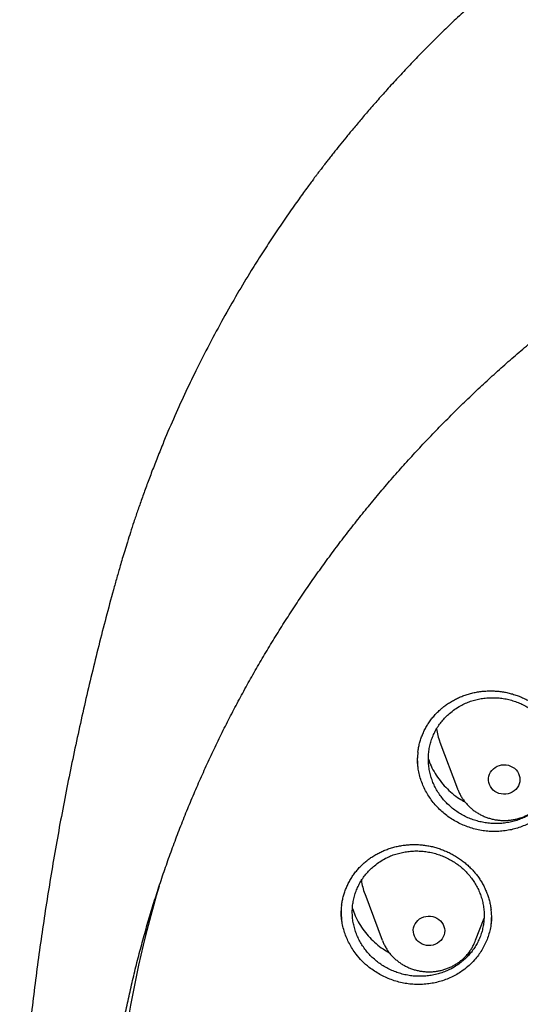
# Model space of a CAD drawing. Header units: millimetres. Extents: x 8 to 795, y 12 to 1770.
# Tile 91 of 136: x 356 to 369, y 1622 to 1647. Entities that reach past the tile are written whole.
import ezdxf

# ---------------------------------------------------------------- set-up
doc = ezdxf.new("R2010")
doc.units = ezdxf.units.MM

msp = doc.modelspace()

# ---------------------------------------------------------------- linework, layer by layer
at = {"color": 7, "linetype": 'Continuous', "lineweight": 30}
for p, q in [((358.881, 1632.481), (358.878, 1632.468)), ((367.103, 1628.278), (367.55, 1627.09)), ((365.188, 1624.424), (365.635, 1623.236)), ((368.011, 1623.236), (368.224, 1623.803)), ((367.792, 1622.87), (367.899, 1622.934))]:
    msp.add_line(p, q, dxfattribs=at)
at = {"color": 7, "linetype": 'Continuous', "lineweight": 30, "flags": 128}
for points in [[(368.392, 1627.519), (368.425, 1627.564), (368.464, 1627.604), (368.51, 1627.639), (368.56, 1627.667), (368.614, 1627.688), (368.67, 1627.701), (368.729, 1627.706), (368.787, 1627.704), (368.844, 1627.693), (368.899, 1627.675), (368.951, 1627.649), (368.998, 1627.617), (369.039, 1627.578), (369.075, 1627.534), (369.103, 1627.486), (369.123, 1627.435), (369.135, 1627.381), (369.138, 1627.327), (369.133, 1627.272), (369.12, 1627.219), (369.098, 1627.168), (369.069, 1627.12), (369.033, 1627.077), (368.99, 1627.04), (368.943, 1627.008), (368.89, 1626.984), (368.835, 1626.967), (368.777, 1626.958), (368.719, 1626.956), (368.661, 1626.963), (368.605, 1626.977), (368.551, 1627), (368.502, 1627.029), (368.457, 1627.064), (368.419, 1627.105), (368.387, 1627.151), (368.363, 1627.201), (368.347, 1627.254), (368.339, 1627.308), (368.34, 1627.363), (368.349, 1627.417), (368.366, 1627.469), (368.392, 1627.519)], [(366.447, 1623.606), (366.471, 1623.656), (366.502, 1623.702), (366.541, 1623.743), (366.585, 1623.779), (366.634, 1623.808), (366.688, 1623.831), (366.744, 1623.845), (366.802, 1623.852), (366.86, 1623.851), (366.918, 1623.842), (366.973, 1623.825), (367.026, 1623.801), (367.074, 1623.77), (367.117, 1623.732), (367.153, 1623.69), (367.182, 1623.642), (367.204, 1623.591), (367.218, 1623.538), (367.223, 1623.484), (367.22, 1623.429), (367.208, 1623.375), (367.188, 1623.324), (367.16, 1623.276), (367.125, 1623.232), (367.084, 1623.193), (367.037, 1623.16), (366.985, 1623.135), (366.93, 1623.116), (366.873, 1623.105), (366.815, 1623.102), (366.757, 1623.107), (366.7, 1623.12), (366.646, 1623.141), (366.596, 1623.169), (366.55, 1623.203), (366.51, 1623.243), (366.477, 1623.289), (366.452, 1623.338), (366.434, 1623.39), (366.425, 1623.444), (366.424, 1623.499), (366.431, 1623.553), (366.447, 1623.606)]]:
    msp.add_lwpolyline(points, dxfattribs=at)
at = {"color": 7, "linetype": 'Continuous', "lineweight": 30}
for centre, radius, start, end in [((368.548, 1628.822), 1.544, 187.2878, 200.6373), ((366.633, 1624.968), 1.544, 187.5565, 200.6369), ((387.502, 1616.405), 28.747, 163.4003, 179.9801)]:
    msp.add_arc(centre, radius, start, end, dxfattribs=at)
for points, knots in [([(423.631, 1632.479), (423.618, 1632.525), (423.589, 1632.626), (423.544, 1632.78), (423.494, 1632.946), (423.44, 1633.124), (423.381, 1633.318), (423.316, 1633.527), (423.244, 1633.75), (423.161, 1634.001), (423.066, 1634.282), (422.956, 1634.594), (422.836, 1634.924), (422.695, 1635.294), (422.532, 1635.708), (422.343, 1636.166), (422.135, 1636.647), (421.906, 1637.15), (421.656, 1637.674), (421.414, 1638.156), (421.187, 1638.591), (420.978, 1638.977), (420.763, 1639.362), (420.546, 1639.736), (420.336, 1640.087), (420.136, 1640.414), (419.945, 1640.716), (419.764, 1640.996), (419.592, 1641.257), (419.429, 1641.498), (419.277, 1641.719), (419.137, 1641.919), (419.01, 1642.099), (418.896, 1642.257), (418.795, 1642.395), (418.712, 1642.508), (418.644, 1642.598), (418.592, 1642.668), (418.55, 1642.725), (418.511, 1642.775), (418.47, 1642.829), (418.421, 1642.895), (418.362, 1642.972), (418.287, 1643.069), (418.193, 1643.19), (418.079, 1643.334), (417.95, 1643.496), (417.805, 1643.675), (417.543, 1643.995), (417.167, 1644.438), (416.679, 1644.988), (416.195, 1645.509), (415.715, 1646.003), (415.241, 1646.471), (414.853, 1646.839), (414.548, 1647.12), (414.319, 1647.326), (414.076, 1647.542), (413.815, 1647.769), (413.515, 1648.024), (413.172, 1648.307), (412.783, 1648.62), (412.365, 1648.945), (411.917, 1649.281), (411.439, 1649.628), (410.941, 1649.976), (410.422, 1650.324), (409.884, 1650.67), (409.316, 1651.021), (408.718, 1651.374), (408.152, 1651.693), (407.623, 1651.977), (407.139, 1652.228), (406.644, 1652.475), (406.147, 1652.712), (405.661, 1652.935), (405.193, 1653.141), (404.741, 1653.332), (404.304, 1653.51), (403.856, 1653.685), (403.401, 1653.856), (402.94, 1654.021), (402.501, 1654.171), (402.086, 1654.307), (401.694, 1654.43), (401.349, 1654.535), (401.047, 1654.623), (400.787, 1654.696), (400.544, 1654.763), (400.323, 1654.823), (400.127, 1654.874), (399.97, 1654.914), (399.846, 1654.945), (399.752, 1654.968), (399.669, 1654.989), (399.59, 1655.008), (399.509, 1655.027), (399.404, 1655.052), (399.263, 1655.085), (399.08, 1655.127), (398.865, 1655.175), (398.621, 1655.228), (398.345, 1655.286), (398.038, 1655.347), (397.7, 1655.411), (397.331, 1655.477), (396.931, 1655.545), (396.499, 1655.612), (396.035, 1655.679), (395.539, 1655.743), (395.012, 1655.803), (394.433, 1655.86), (393.816, 1655.911), (393.173, 1655.952), (392.541, 1655.98), (391.922, 1655.997), (391.248, 1656.004), (390.524, 1655.997), (389.753, 1655.973), (389.009, 1655.933), (388.29, 1655.88), (387.597, 1655.814), (387, 1655.746), (386.493, 1655.681), (386.071, 1655.621), (385.661, 1655.558), (385.263, 1655.492), (384.877, 1655.424), (384.504, 1655.353), (384.175, 1655.288), (383.894, 1655.229), (383.666, 1655.18), (383.466, 1655.135), (383.292, 1655.096), (383.153, 1655.063), (383.045, 1655.038), (382.965, 1655.019), (382.902, 1655.003), (382.85, 1654.991), (382.794, 1654.977), (382.72, 1654.959), (382.622, 1654.934), (382.505, 1654.905), (382.372, 1654.871), (382.224, 1654.832), (382.059, 1654.788), (381.88, 1654.74), (381.669, 1654.681), (381.426, 1654.612), (381.148, 1654.531), (380.847, 1654.44), (380.525, 1654.339), (380.181, 1654.228), (379.793, 1654.098), (379.369, 1653.949), (378.919, 1653.785), (378.475, 1653.616), (377.931, 1653.4), (377.293, 1653.133), (376.571, 1652.81), (375.877, 1652.482), (375.209, 1652.147), (374.564, 1651.806), (373.945, 1651.461), (373.353, 1651.117), (372.784, 1650.77), (372.224, 1650.413), (371.66, 1650.038), (371.085, 1649.639), (370.501, 1649.215), (369.91, 1648.765), (369.312, 1648.289), (368.709, 1647.784), (368.193, 1647.331), (367.765, 1646.94), (367.423, 1646.617), (367.08, 1646.286), (366.742, 1645.948), (366.416, 1645.613), (366.11, 1645.288), (365.825, 1644.979), (365.563, 1644.686), (365.32, 1644.409), (365.098, 1644.149), (364.895, 1643.907), (364.711, 1643.683), (364.545, 1643.478), (364.413, 1643.312), (364.311, 1643.182), (364.236, 1643.086), (364.172, 1643.002), (364.12, 1642.934), (364.083, 1642.886), (364.055, 1642.85), (364.028, 1642.814), (363.994, 1642.77), (363.952, 1642.714), (363.895, 1642.638), (363.822, 1642.54), (363.731, 1642.417), (363.627, 1642.274), (363.51, 1642.112), (363.38, 1641.93), (363.242, 1641.732), (363.057, 1641.464), (362.83, 1641.126), (362.564, 1640.716), (362.265, 1640.239), (361.936, 1639.692), (361.58, 1639.068), (361.228, 1638.415), (360.9, 1637.769), (360.595, 1637.132), (360.313, 1636.508), (360.08, 1635.959), (359.895, 1635.499), (359.757, 1635.143), (359.63, 1634.805), (359.514, 1634.484), (359.408, 1634.181), (359.312, 1633.895), (359.226, 1633.631), (359.148, 1633.386), (359.079, 1633.164), (359.019, 1632.963), (358.966, 1632.784), (358.92, 1632.625), (358.892, 1632.525), (358.879, 1632.479)], [0, 0, 0, 0, 0.001645, 0.00357, 0.005513, 0.007703, 0.010147, 0.012793, 0.015609, 0.018595, 0.022334, 0.026309, 0.03052, 0.034968, 0.040572, 0.046512, 0.052786, 0.059396, 0.06634, 0.07362, 0.0787, 0.083932, 0.089296, 0.09448, 0.099374, 0.103899, 0.108146, 0.112112, 0.1158, 0.119275, 0.122459, 0.125353, 0.127955, 0.130268, 0.132289, 0.13402, 0.135258, 0.136288, 0.137109, 0.137763, 0.138546, 0.139518, 0.140666, 0.141986, 0.143889, 0.146065, 0.148512, 0.151231, 0.154211, 0.163137, 0.171781, 0.180143, 0.188225, 0.196025, 0.203544, 0.206992, 0.210552, 0.21435, 0.218387, 0.222662, 0.228132, 0.233948, 0.240111, 0.24662, 0.253476, 0.260678, 0.267785, 0.275201, 0.282924, 0.290955, 0.299294, 0.305424, 0.311711, 0.318154, 0.324551, 0.330725, 0.336572, 0.342204, 0.347621, 0.352824, 0.358739, 0.364348, 0.369654, 0.374656, 0.379353, 0.383747, 0.387036, 0.390131, 0.393033, 0.39568, 0.397985, 0.399948, 0.401251, 0.402342, 0.403272, 0.404197, 0.405128, 0.406114, 0.407911, 0.410063, 0.412568, 0.415428, 0.418642, 0.42221, 0.426133, 0.430409, 0.43504, 0.440025, 0.445363, 0.451056, 0.457103, 0.463505, 0.470911, 0.478273, 0.485478, 0.492527, 0.499421, 0.508479, 0.517252, 0.525742, 0.533947, 0.541868, 0.549506, 0.554489, 0.559344, 0.56407, 0.568667, 0.573135, 0.577474, 0.581654, 0.584628, 0.587289, 0.589636, 0.591669, 0.59339, 0.594522, 0.59546, 0.596205, 0.596757, 0.597288, 0.598181, 0.599368, 0.60075, 0.602318, 0.604072, 0.606012, 0.608138, 0.610451, 0.613496, 0.616814, 0.620405, 0.624267, 0.628403, 0.63281, 0.638325, 0.64385, 0.649292, 0.654651, 0.664011, 0.673105, 0.681933, 0.690495, 0.698956, 0.707141, 0.715048, 0.722677, 0.730266, 0.738121, 0.746244, 0.754616, 0.763255, 0.77216, 0.781333, 0.790773, 0.796188, 0.801688, 0.807271, 0.812938, 0.818482, 0.823722, 0.828658, 0.833291, 0.83762, 0.841645, 0.845366, 0.848784, 0.851898, 0.854707, 0.856287, 0.857751, 0.859036, 0.860044, 0.860775, 0.86118, 0.861685, 0.862349, 0.863174, 0.864159, 0.865698, 0.867514, 0.869607, 0.871977, 0.874624, 0.877537, 0.880552, 0.886206, 0.892022, 0.898, 0.906262, 0.914816, 0.923661, 0.932797, 0.940779, 0.948971, 0.95737, 0.962214, 0.966794, 0.971112, 0.975167, 0.979025, 0.982611, 0.985925, 0.988967, 0.991738, 0.994194, 0.99639, 0.998325, 1, 1, 1, 1]), ([(358.722, 1619.106), (358.724, 1619.121), (358.744, 1619.292), (358.789, 1619.618), (358.858, 1620.082), (358.935, 1620.546), (359.02, 1621.008), (359.112, 1621.469), (359.211, 1621.928), (359.318, 1622.387), (359.433, 1622.843), (359.555, 1623.298), (359.684, 1623.751), (359.821, 1624.202), (359.965, 1624.651), (360.117, 1625.098), (360.275, 1625.543), (360.441, 1625.985), (360.614, 1626.425), (360.794, 1626.863), (360.982, 1627.297), (361.176, 1627.73), (361.377, 1628.159), (361.585, 1628.585), (361.801, 1629.008), (362.023, 1629.429), (362.252, 1629.846), (362.487, 1630.259), (362.73, 1630.669), (362.979, 1631.076), (363.234, 1631.479), (363.496, 1631.878), (363.765, 1632.274), (364.04, 1632.666), (364.321, 1633.053), (364.609, 1633.437), (364.903, 1633.816), (365.203, 1634.192), (365.509, 1634.562), (365.821, 1634.929), (366.139, 1635.291), (366.463, 1635.648), (366.792, 1636.001), (367.128, 1636.349), (367.469, 1636.692), (367.815, 1637.03), (368.167, 1637.363), (368.524, 1637.691), (368.887, 1638.014), (369.255, 1638.331), (369.628, 1638.644), (370.006, 1638.951), (370.389, 1639.252), (370.777, 1639.548), (371.169, 1639.838), (371.566, 1640.123), (371.968, 1640.402), (372.375, 1640.676), (372.785, 1640.943), (373.201, 1641.204), (373.62, 1641.46), (374.043, 1641.709), (374.471, 1641.953), (374.902, 1642.19), (375.337, 1642.421), (375.776, 1642.646), (376.218, 1642.864), (376.664, 1643.076), (377.113, 1643.282), (377.566, 1643.481), (378.022, 1643.674), (378.481, 1643.86), (378.943, 1644.04), (379.407, 1644.213), (379.875, 1644.379), (380.345, 1644.539), (380.818, 1644.691), (381.293, 1644.838), (381.77, 1644.977), (382.25, 1645.109), (382.732, 1645.235), (383.216, 1645.353), (383.701, 1645.465), (384.189, 1645.569), (384.678, 1645.667), (385.168, 1645.758), (385.66, 1645.841), (386.153, 1645.918), (386.648, 1645.987), (387.144, 1646.05), (387.64, 1646.105), (388.137, 1646.153), (388.635, 1646.194), (389.134, 1646.228), (389.633, 1646.255), (390.133, 1646.275), (390.633, 1646.287), (391.133, 1646.293), (391.633, 1646.291), (392.133, 1646.282), (392.632, 1646.266), (393.132, 1646.242), (393.631, 1646.212), (394.129, 1646.174), (394.627, 1646.13), (395.124, 1646.078), (395.62, 1646.019), (396.115, 1645.953), (396.609, 1645.88), (397.101, 1645.8), (397.592, 1645.712), (398.082, 1645.618), (398.57, 1645.517), (399.057, 1645.409), (399.542, 1645.293), (400.024, 1645.171), (400.505, 1645.042), (400.984, 1644.906), (401.46, 1644.764), (401.934, 1644.614), (402.405, 1644.458), (402.874, 1644.295), (403.34, 1644.125), (403.803, 1643.949), (404.264, 1643.766), (404.721, 1643.576), (405.175, 1643.38), (405.626, 1643.178), (406.074, 1642.969), (406.518, 1642.754), (406.959, 1642.532), (407.396, 1642.304), (407.829, 1642.07), (408.258, 1641.829), (408.683, 1641.583), (409.105, 1641.33), (409.522, 1641.072), (409.935, 1640.807), (410.343, 1640.537), (410.747, 1640.261), (411.147, 1639.979), (411.542, 1639.691), (411.932, 1639.398), (412.317, 1639.099), (412.698, 1638.795), (413.073, 1638.485), (413.443, 1638.17), (413.808, 1637.85), (414.168, 1637.524), (414.523, 1637.194), (414.872, 1636.858), (415.216, 1636.517), (415.554, 1636.172), (415.886, 1635.821), (416.213, 1635.466), (416.534, 1635.107), (416.849, 1634.743), (417.158, 1634.374), (417.461, 1634.001), (417.758, 1633.624), (418.048, 1633.242), (418.333, 1632.856), (418.611, 1632.467), (418.883, 1632.073), (419.148, 1631.675), (419.407, 1631.274), (419.659, 1630.869), (419.905, 1630.461), (420.144, 1630.049), (420.376, 1629.634), (420.601, 1629.215), (420.82, 1628.793), (421.031, 1628.368), (421.236, 1627.941), (421.434, 1627.51), (421.625, 1627.076), (421.808, 1626.64), (421.985, 1626.201), (422.154, 1625.76), (422.316, 1625.317), (422.471, 1624.871), (422.619, 1624.423), (422.759, 1623.973), (422.892, 1623.52), (423.018, 1623.067), (423.136, 1622.611), (423.247, 1622.154), (423.35, 1621.695), (423.446, 1621.234), (423.534, 1620.773), (423.615, 1620.31), (423.689, 1619.846), (423.754, 1619.381), (423.795, 1619.062), (423.813, 1618.898), (423.814, 1618.889)], [0, 0, 0, 0, 0.000525, 0.005758, 0.010991, 0.016224, 0.021457, 0.02669, 0.031923, 0.037156, 0.042389, 0.047622, 0.052854, 0.058087, 0.06332, 0.068553, 0.073785, 0.079018, 0.084251, 0.089483, 0.094716, 0.099949, 0.105181, 0.110413, 0.115646, 0.120878, 0.12611, 0.131343, 0.136575, 0.141807, 0.147039, 0.152271, 0.157503, 0.162735, 0.167967, 0.173199, 0.178431, 0.183663, 0.188894, 0.194126, 0.199358, 0.204589, 0.209821, 0.215052, 0.220284, 0.225515, 0.230746, 0.235978, 0.241209, 0.24644, 0.251671, 0.256902, 0.262133, 0.267364, 0.272595, 0.277826, 0.283057, 0.288288, 0.293519, 0.29875, 0.303981, 0.309211, 0.314442, 0.319673, 0.324903, 0.330134, 0.335365, 0.340595, 0.345826, 0.351056, 0.356287, 0.361517, 0.366748, 0.371978, 0.377208, 0.382439, 0.387669, 0.392899, 0.39813, 0.40336, 0.40859, 0.413821, 0.419051, 0.424281, 0.429511, 0.434741, 0.439972, 0.445202, 0.450432, 0.455662, 0.460892, 0.466122, 0.471353, 0.476583, 0.481813, 0.487043, 0.492273, 0.497503, 0.502733, 0.507963, 0.513194, 0.518424, 0.523654, 0.528884, 0.534114, 0.539344, 0.544574, 0.549804, 0.555035, 0.560265, 0.565495, 0.570725, 0.575955, 0.581185, 0.586416, 0.591646, 0.596876, 0.602106, 0.607337, 0.612567, 0.617797, 0.623027, 0.628258, 0.633488, 0.638718, 0.643949, 0.649179, 0.65441, 0.65964, 0.664871, 0.670101, 0.675332, 0.680562, 0.685793, 0.691023, 0.696254, 0.701485, 0.706715, 0.711946, 0.717177, 0.722408, 0.727638, 0.732869, 0.7381, 0.743331, 0.748562, 0.753793, 0.759024, 0.764256, 0.769487, 0.774718, 0.779949, 0.78518, 0.790412, 0.795643, 0.800875, 0.806106, 0.811338, 0.816569, 0.821801, 0.827033, 0.832264, 0.837496, 0.842728, 0.84796, 0.853192, 0.858424, 0.863656, 0.868888, 0.87412, 0.879352, 0.884584, 0.889817, 0.895049, 0.900281, 0.905514, 0.910746, 0.915979, 0.921211, 0.926444, 0.931676, 0.936909, 0.942142, 0.947374, 0.952607, 0.95784, 0.963073, 0.968306, 0.973539, 0.978772, 0.984005, 0.989238, 0.994471, 0.999704, 1, 1, 1, 1]), ([(358.876, 1632.469), (358.847, 1632.367), (358.752, 1632.029), (358.599, 1631.453), (358.415, 1630.74), (358.239, 1630.023), (358.07, 1629.303), (357.907, 1628.579), (357.752, 1627.853), (357.604, 1627.124), (357.463, 1626.392), (357.329, 1625.657), (357.203, 1624.92), (357.084, 1624.181), (356.972, 1623.439), (356.868, 1622.696), (356.771, 1621.95), (356.682, 1621.203), (356.6, 1620.454), (356.526, 1619.704), (356.46, 1618.967), (356.422, 1618.48), (356.404, 1618.244)], [0, 0, 0, 0, 0.022193, 0.073486, 0.124828, 0.176216, 0.227649, 0.279125, 0.330641, 0.382195, 0.433785, 0.485409, 0.537064, 0.58875, 0.640463, 0.692201, 0.743963, 0.795747, 0.84755, 0.89937, 0.951205, 1, 1, 1, 1]), ([(367.342, 1629.013), (367.309, 1628.983), (367.243, 1628.922), (367.153, 1628.821), (367.071, 1628.712), (366.999, 1628.596), (366.938, 1628.475), (366.889, 1628.35), (366.85, 1628.221), (366.823, 1628.088), (366.808, 1627.954), (366.805, 1627.82), (366.814, 1627.684), (366.835, 1627.549), (366.867, 1627.417), (366.911, 1627.288), (366.966, 1627.162), (367.032, 1627.04), (367.109, 1626.924), (367.194, 1626.815), (367.289, 1626.713), (367.394, 1626.618), (367.505, 1626.532), (367.623, 1626.455), (367.748, 1626.387), (367.878, 1626.33), (368.012, 1626.283), (368.148, 1626.247), (368.289, 1626.222), (368.432, 1626.209), (368.573, 1626.207), (368.714, 1626.216), (368.854, 1626.237), (368.991, 1626.269), (369.124, 1626.312), (369.252, 1626.365), (369.376, 1626.429), (369.493, 1626.503), (369.603, 1626.586), (369.704, 1626.677), (369.798, 1626.778), (369.882, 1626.885), (369.955, 1626.999), (370.019, 1627.117), (370.071, 1627.242), (370.113, 1627.371), (370.142, 1627.502), (370.16, 1627.635), (370.166, 1627.771), (370.16, 1627.907), (370.143, 1628.041), (370.113, 1628.173), (370.072, 1628.304), (370.02, 1628.431), (369.956, 1628.554), (369.883, 1628.67), (369.799, 1628.782), (369.706, 1628.887), (369.604, 1628.983), (369.495, 1629.071), (369.378, 1629.151), (369.255, 1629.221), (369.126, 1629.28), (368.994, 1629.33), (368.856, 1629.369), (368.716, 1629.396), (368.575, 1629.412), (368.434, 1629.417), (368.292, 1629.411), (368.152, 1629.393), (368.014, 1629.364), (367.881, 1629.324), (367.75, 1629.273), (367.615, 1629.206), (367.476, 1629.121), (367.387, 1629.049), (367.342, 1629.013)], [0, 0, 0, 0, 0.0131741, 0.0264397, 0.0399938, 0.0536475, 0.0669156, 0.0801837, 0.0936412, 0.107295, 0.1205637, 0.1338324, 0.1472905, 0.1609446, 0.1742186, 0.1874926, 0.2009561, 0.2146155, 0.2278973, 0.2411791, 0.2546505, 0.268318, 0.2816066, 0.2948952, 0.3083736, 0.3220484, 0.3352458, 0.3485348, 0.3621129, 0.375791, 0.3890802, 0.4023694, 0.4158485, 0.4295244, 0.4428071, 0.4560898, 0.4695624, 0.4832316, 0.4965064, 0.5097813, 0.5232458, 0.5369069, 0.5501759, 0.563445, 0.5769036, 0.5905585, 0.6038265, 0.6170944, 0.6305518, 0.6442052, 0.6574772, 0.6707491, 0.6842105, 0.6978678, 0.7111471, 0.7244265, 0.7378953, 0.7515602, 0.764847, 0.7781338, 0.7916103, 0.8052831, 0.8184802, 0.8317688, 0.8453465, 0.8590241, 0.8723146, 0.8856051, 0.8990855, 0.9127626, 0.9260476, 0.9393326, 0.9528076, 0.9664793, 0.9831464, 1, 1, 1, 1]), ([(367.181, 1629.171), (367.195, 1629.183), (367.24, 1629.219), (367.319, 1629.273), (367.417, 1629.334), (367.521, 1629.389), (367.628, 1629.438), (367.74, 1629.48), (367.854, 1629.516), (367.971, 1629.545), (368.09, 1629.567), (368.21, 1629.582), (368.33, 1629.589), (368.45, 1629.589), (368.57, 1629.582), (368.688, 1629.568), (368.804, 1629.547), (368.92, 1629.518), (369.036, 1629.483), (369.15, 1629.44), (369.261, 1629.391), (369.37, 1629.335), (369.476, 1629.273), (369.577, 1629.205), (369.672, 1629.132), (369.763, 1629.054), (369.847, 1628.972), (369.925, 1628.885), (369.997, 1628.794), (370.063, 1628.698), (370.124, 1628.598), (370.178, 1628.495), (370.226, 1628.387), (370.267, 1628.277), (370.301, 1628.165), (370.327, 1628.051), (370.342, 1627.968), (370.346, 1627.923), (370.347, 1627.916)], [0, 0, 0, 0, 0.014167, 0.04252, 0.071006, 0.099686, 0.128537, 0.157526, 0.186612, 0.215746, 0.244863, 0.273903, 0.302815, 0.331554, 0.360087, 0.388381, 0.416526, 0.444987, 0.473749, 0.502757, 0.531942, 0.561228, 0.590527, 0.619735, 0.648774, 0.677578, 0.706094, 0.734318, 0.762502, 0.791018, 0.819786, 0.848764, 0.877905, 0.907153, 0.936451, 0.965728, 0.994926, 1, 1, 1, 1]), ([(366.54, 1628.024), (366.541, 1628.037), (366.546, 1628.086), (366.563, 1628.172), (366.59, 1628.282), (366.625, 1628.391), (366.667, 1628.498), (366.716, 1628.603), (366.773, 1628.704), (366.836, 1628.802), (366.905, 1628.896), (366.98, 1628.984), (367.061, 1629.067), (367.129, 1629.129), (367.169, 1629.162), (367.181, 1629.171)], [0, 0, 0, 0, 0.027653, 0.111655, 0.196408, 0.281803, 0.367703, 0.453948, 0.540366, 0.626751, 0.712909, 0.798694, 0.883987, 0.968706, 1, 1, 1, 1]), ([(366.542, 1628.027), (366.538, 1628), (366.525, 1627.905), (366.524, 1627.768), (366.537, 1627.66), (366.541, 1627.62)], [0, 0, 0, 0, 0.19925, 0.705236, 1, 1, 1, 1]), ([(369.698, 1626.424), (369.657, 1626.392), (369.575, 1626.33), (369.441, 1626.249), (369.299, 1626.177), (369.151, 1626.117), (368.998, 1626.07), (368.842, 1626.036), (368.681, 1626.014), (368.52, 1626.005), (368.358, 1626.009), (368.198, 1626.026), (368.038, 1626.056), (367.881, 1626.099), (367.729, 1626.154), (367.582, 1626.221), (367.44, 1626.299), (367.306, 1626.389), (367.18, 1626.488), (367.064, 1626.597), (366.955, 1626.716), (366.858, 1626.843), (366.773, 1626.976), (366.7, 1627.115), (366.638, 1627.26), (366.59, 1627.409), (366.554, 1627.561), (366.534, 1627.713), (366.525, 1627.822), (366.527, 1627.878), (366.528, 1627.884)], [0, 0, 0, 0, 0.036201, 0.072655, 0.109895, 0.147405, 0.183836, 0.220528, 0.257617, 0.295243, 0.331634, 0.36835, 0.405329, 0.442912, 0.479267, 0.515942, 0.552877, 0.590414, 0.62674, 0.663319, 0.700697, 0.738348, 0.774769, 0.811445, 0.848517, 0.886129, 0.922534, 0.959262, 0.996251, 1, 1, 1, 1]), ([(366.808, 1627.853), (366.829, 1627.795), (366.876, 1627.668), (366.976, 1627.484), (367.102, 1627.3), (367.248, 1627.131), (367.413, 1626.978), (367.577, 1626.852), (367.691, 1626.788), (367.739, 1626.76)], [0, 0, 0, 0, 0.127886, 0.279767, 0.431555, 0.583827, 0.735614, 0.887304, 1, 1, 1, 1]), ([(367.551, 1627.089), (367.555, 1627.079), (367.569, 1627.039), (367.601, 1626.972), (367.647, 1626.888), (367.7, 1626.809), (367.759, 1626.733), (367.824, 1626.663), (367.895, 1626.597), (367.97, 1626.536), (368.051, 1626.482), (368.135, 1626.434), (368.224, 1626.392), (368.315, 1626.357), (368.41, 1626.328), (368.506, 1626.307), (368.604, 1626.293), (368.702, 1626.287), (368.801, 1626.288), (368.9, 1626.296), (368.998, 1626.312), (369.094, 1626.336), (369.188, 1626.366), (369.279, 1626.403), (369.367, 1626.447), (369.451, 1626.498), (369.531, 1626.555), (369.606, 1626.618), (369.675, 1626.686), (369.739, 1626.759), (369.796, 1626.836), (369.847, 1626.918), (369.891, 1627.003), (369.915, 1627.061), (369.927, 1627.09)], [0, 0, 0, 0, 0.010739, 0.042224, 0.073742, 0.105301, 0.136909, 0.16857, 0.200286, 0.23206, 0.263892, 0.29578, 0.327722, 0.359714, 0.391751, 0.423829, 0.455943, 0.488085, 0.520251, 0.552433, 0.584622, 0.616812, 0.648995, 0.681163, 0.713309, 0.745426, 0.777505, 0.80954, 0.841526, 0.873455, 0.905326, 0.937135, 0.968882, 1, 1, 1, 1]), ([(365.298, 1625.308), (365.314, 1625.319), (365.36, 1625.353), (365.441, 1625.404), (365.542, 1625.46), (365.648, 1625.51), (365.757, 1625.554), (365.87, 1625.592), (365.986, 1625.623), (366.104, 1625.647), (366.224, 1625.664), (366.345, 1625.674), (366.465, 1625.676), (366.586, 1625.672), (366.705, 1625.66), (366.822, 1625.641), (366.938, 1625.615), (367.053, 1625.582), (367.166, 1625.542), (367.279, 1625.495), (367.388, 1625.442), (367.495, 1625.382), (367.598, 1625.316), (367.696, 1625.245), (367.788, 1625.168), (367.875, 1625.087), (367.956, 1625.002), (368.03, 1624.913), (368.099, 1624.82), (368.161, 1624.722), (368.217, 1624.621), (368.267, 1624.515), (368.311, 1624.407), (368.347, 1624.296), (368.376, 1624.183), (368.395, 1624.089), (368.402, 1624.032), (368.404, 1624.013)], [0, 0, 0, 0, 0.01447, 0.043411, 0.072486, 0.101757, 0.131203, 0.160789, 0.190475, 0.220209, 0.249928, 0.279568, 0.309079, 0.338415, 0.367541, 0.396423, 0.425141, 0.454181, 0.483528, 0.513127, 0.542906, 0.572788, 0.602683, 0.632485, 0.662114, 0.691503, 0.720599, 0.749395, 0.778148, 0.807237, 0.836584, 0.866151, 0.895887, 0.925735, 0.955637, 0.98552, 1, 1, 1, 1]), ([(365.433, 1625.136), (365.399, 1625.107), (365.331, 1625.049), (365.239, 1624.95), (365.154, 1624.843), (365.08, 1624.73), (365.017, 1624.611), (364.964, 1624.488), (364.923, 1624.36), (364.893, 1624.229), (364.875, 1624.096), (364.869, 1623.962), (364.875, 1623.827), (364.892, 1623.693), (364.922, 1623.56), (364.963, 1623.431), (365.015, 1623.304), (365.078, 1623.182), (365.152, 1623.065), (365.235, 1622.954), (365.328, 1622.85), (365.43, 1622.753), (365.539, 1622.665), (365.655, 1622.586), (365.779, 1622.515), (365.908, 1622.455), (366.041, 1622.406), (366.177, 1622.367), (366.317, 1622.339), (366.458, 1622.322), (366.599, 1622.317), (366.74, 1622.323), (366.881, 1622.34), (367.019, 1622.369), (367.153, 1622.408), (367.282, 1622.458), (367.408, 1622.519), (367.527, 1622.59), (367.638, 1622.67), (367.741, 1622.758), (367.837, 1622.855), (367.924, 1622.96), (368, 1623.072), (368.066, 1623.188), (368.121, 1623.311), (368.166, 1623.438), (368.198, 1623.568), (368.219, 1623.7), (368.228, 1623.835), (368.226, 1623.97), (368.211, 1624.104), (368.184, 1624.236), (368.146, 1624.367), (368.096, 1624.495), (368.036, 1624.618), (367.965, 1624.736), (367.884, 1624.849), (367.793, 1624.955), (367.694, 1625.054), (367.587, 1625.144), (367.471, 1625.226), (367.349, 1625.298), (367.222, 1625.361), (367.091, 1625.413), (366.954, 1625.455), (366.815, 1625.485), (366.675, 1625.505), (366.534, 1625.513), (366.392, 1625.51), (366.251, 1625.495), (366.113, 1625.469), (365.978, 1625.433), (365.846, 1625.385), (365.709, 1625.322), (365.569, 1625.241), (365.478, 1625.171), (365.433, 1625.136)], [0, 0, 0, 0, 0.013176, 0.026443, 0.039998, 0.053654, 0.066923, 0.080193, 0.093652, 0.107308, 0.120576, 0.133843, 0.147301, 0.160954, 0.174224, 0.187495, 0.200955, 0.21461, 0.227888, 0.241165, 0.254631, 0.268294, 0.281579, 0.294864, 0.308338, 0.322009, 0.3353, 0.34859, 0.36207, 0.375747, 0.388944, 0.402233, 0.415811, 0.429489, 0.442775, 0.456062, 0.469539, 0.483213, 0.496492, 0.509771, 0.523241, 0.536906, 0.550178, 0.56345, 0.576912, 0.59057, 0.603838, 0.617106, 0.630563, 0.644217, 0.657486, 0.670755, 0.684214, 0.697868, 0.711143, 0.724418, 0.737882, 0.751542, 0.764825, 0.778107, 0.791579, 0.805248, 0.818537, 0.831826, 0.845305, 0.85898, 0.872178, 0.885467, 0.899045, 0.912723, 0.926012, 0.9393, 0.952779, 0.966454, 0.983134, 1, 1, 1, 1]), ([(364.6, 1624.13), (364.605, 1624.164), (364.615, 1624.234), (364.639, 1624.34), (364.67, 1624.448), (364.71, 1624.555), (364.756, 1624.659), (364.81, 1624.761), (364.87, 1624.86), (364.937, 1624.954), (365.01, 1625.044), (365.089, 1625.129), (365.173, 1625.209), (365.244, 1625.268), (365.287, 1625.299), (365.298, 1625.308)], [0, 0, 0, 0, 0.072746, 0.152736, 0.233444, 0.314766, 0.396572, 0.478711, 0.561021, 0.643304, 0.725374, 0.80709, 0.888338, 0.969038, 1, 1, 1, 1]), ([(364.601, 1624.133), (364.6, 1624.129), (364.587, 1624.057), (364.584, 1623.918), (364.594, 1623.784), (364.6, 1623.718)], [0, 0, 0, 0, 0.029989, 0.523581, 1, 1, 1, 1]), ([(367.695, 1622.475), (367.653, 1622.446), (367.568, 1622.387), (367.43, 1622.312), (367.285, 1622.247), (367.133, 1622.194), (366.979, 1622.154), (366.821, 1622.126), (366.66, 1622.112), (366.497, 1622.11), (366.336, 1622.121), (366.176, 1622.145), (366.018, 1622.182), (365.863, 1622.231), (365.713, 1622.293), (365.569, 1622.365), (365.431, 1622.45), (365.279, 1622.56), (365.12, 1622.703), (364.98, 1622.864), (364.873, 1623.015), (364.794, 1623.151), (364.727, 1623.292), (364.672, 1623.439), (364.63, 1623.589), (364.602, 1623.741), (364.588, 1623.873), (364.589, 1623.954), (364.589, 1623.984)], [0, 0, 0, 0, 0.036958, 0.074174, 0.112196, 0.150494, 0.187638, 0.225049, 0.262863, 0.301226, 0.338332, 0.375702, 0.413475, 0.451797, 0.488887, 0.526237, 0.563886, 0.602148, 0.657861, 0.714468, 0.752829, 0.789954, 0.827341, 0.865028, 0.903334, 0.940435, 0.977798, 1, 1, 1, 1]), ([(364.875, 1624.05), (364.898, 1623.986), (364.945, 1623.853), (365.045, 1623.661), (365.168, 1623.476), (365.312, 1623.305), (365.474, 1623.15), (365.642, 1623.019), (365.761, 1622.949), (365.815, 1622.918)], [0, 0, 0, 0, 0.138622, 0.286312, 0.433928, 0.582016, 0.729632, 0.87715, 1, 1, 1, 1]), ([(368.405, 1623.595), (368.411, 1623.663), (368.422, 1623.799), (368.418, 1623.94), (368.406, 1624.012), (368.405, 1624.016)], [0, 0, 0, 0, 0.485519, 0.972596, 1, 1, 1, 1]), ([(368.417, 1623.828), (368.415, 1623.786), (368.411, 1623.694), (368.389, 1623.552), (368.353, 1623.402), (368.303, 1623.257), (368.241, 1623.116), (368.168, 1622.983), (368.081, 1622.855), (367.976, 1622.725), (367.849, 1622.595), (367.746, 1622.515), (367.695, 1622.475)], [0, 0, 0, 0, 0.079091, 0.175469, 0.272619, 0.371369, 0.466941, 0.563182, 0.660192, 0.758795, 0.878735, 1, 1, 1, 1]), ([(365.637, 1623.233), (365.644, 1623.216), (365.661, 1623.169), (365.698, 1623.095), (365.745, 1623.013), (365.8, 1622.934), (365.861, 1622.86), (365.927, 1622.79), (366, 1622.726), (366.077, 1622.667), (366.158, 1622.614), (366.244, 1622.568), (366.333, 1622.528), (366.426, 1622.494), (366.521, 1622.468), (366.617, 1622.449), (366.715, 1622.437), (366.814, 1622.433), (366.913, 1622.436), (367.012, 1622.446), (367.109, 1622.464), (367.204, 1622.49), (367.298, 1622.522), (367.388, 1622.561), (367.475, 1622.607), (367.558, 1622.659), (367.636, 1622.718), (367.71, 1622.782), (367.778, 1622.852), (367.84, 1622.926), (367.896, 1623.005), (367.944, 1623.087), (367.983, 1623.165), (368.003, 1623.216), (368.011, 1623.237)], [0, 0, 0, 0, 0.018438, 0.049958, 0.081513, 0.113112, 0.144761, 0.176463, 0.208222, 0.240039, 0.271914, 0.303844, 0.335827, 0.367859, 0.399935, 0.432051, 0.4642, 0.496376, 0.528575, 0.560786, 0.593004, 0.62522, 0.657427, 0.689617, 0.721783, 0.753917, 0.786012, 0.818061, 0.850059, 0.881999, 0.91388, 0.945699, 0.977457, 1, 1, 1, 1])]:
    msp.add_open_spline(points, degree=3, knots=knots, dxfattribs=at)

doc.saveas('drawing.dxf')
